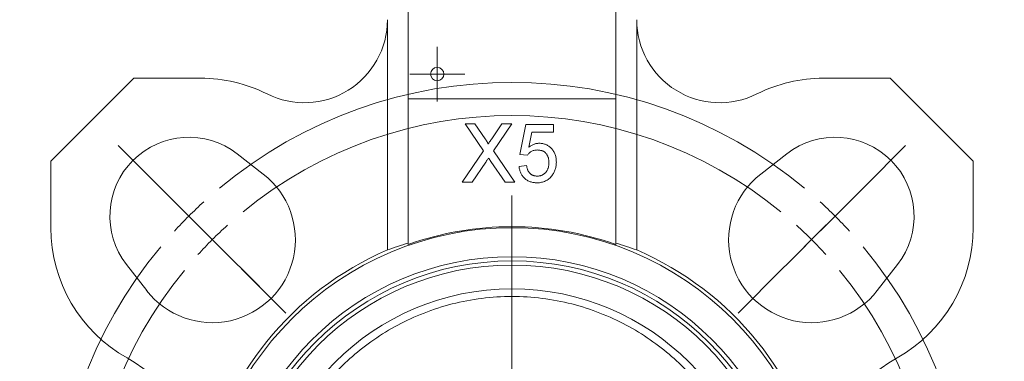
# Model space of a CAD drawing. Header units: millimetres. Extents: x 154 to 910, y 64 to 795.
# Tile 12 of 27: x 211 to 330, y 457 to 498. Entities that reach past the tile are written whole.
import ezdxf

# ---------------------------------------------------------------- set-up
doc = ezdxf.new("R2010")
doc.units = ezdxf.units.MM

# ---------------------------------------------------------------- blocks, each defined once
blk = doc.blocks.new('SW_CENTERMARKSYMBOL_3')
at = {"color": 0, "linetype": 'Continuous', "lineweight": 0}
for p, q in [((0, 2.5), (0, 3.3)), ((0, 0), (0, 2.5)), ((-2.5, 0), (-3.3, 0)), ((0, 0), (-2.5, 0)), ((0, 0), (0, -2.5)), ((0, 0), (2.5, 0)), ((2.5, 0), (3.3, 0)), ((0, -2.5), (0, -3.3))]:
    blk.add_line(p, q, dxfattribs=at)
blk = doc.blocks.new('SW_CENTERMARKSYMBOL_5')
at = {"color": 0, "linetype": 'Continuous', "lineweight": 0}
for p, q in [((-3.54, 3.54), (-8.49, 8.49)), ((81.32, 3.54), (86.27, 8.49)), ((-0.71, 0.71), (-6.01, 6.01)), ((78.49, 0.71), (83.79, 6.01)), ((38.89, -33.89), (38.89, 2.5)), ((0, 0), (-1.77, 1.77)), ((77.78, 0), (79.55, 1.77)), ((0, 0), (1.77, -1.77)), ((77.78, 0), (76.01, -1.77)), ((2.83, -2.83), (1.06, -1.06)), ((74.95, -2.83), (76.72, -1.06)), ((2.83, -2.83), (4.6, -4.6)), ((3.54, -3.54), (8.49, -8.49)), ((74.25, -3.54), (69.3, -8.49)), ((74.95, -2.83), (73.19, -4.6)), ((6.36, -6.36), (11.67, -11.67)), ((71.42, -6.36), (66.11, -11.67)), ((38.89, -38.89), (38.89, -36.39)), ((33.89, -38.89), (-2.5, -38.89)), ((38.89, -38.89), (36.39, -38.89)), ((38.89, -38.89), (38.89, -41.39)), ((38.89, -38.89), (41.39, -38.89)), ((43.89, -38.89), (80.28, -38.89)), ((38.89, -43.89), (38.89, -80.28)), ((6.36, -71.42), (11.67, -66.11)), ((71.42, -71.42), (66.11, -66.11)), ((3.54, -74.25), (8.49, -69.3)), ((74.25, -74.25), (69.3, -69.3)), ((2.83, -74.95), (4.6, -73.19)), ((74.95, -74.95), (73.19, -73.19)), ((2.83, -74.95), (1.06, -76.72)), ((74.95, -74.95), (76.72, -76.72)), ((0, -77.78), (1.77, -76.01)), ((77.78, -77.78), (76.01, -76.01)), ((0, -77.78), (-1.77, -79.55)), ((77.78, -77.78), (79.55, -79.55)), ((-0.71, -78.49), (-6.01, -83.79)), ((78.49, -78.49), (83.79, -83.79)), ((-3.54, -81.32), (-8.49, -86.27)), ((81.32, -81.32), (86.27, -86.27))]:
    blk.add_line(p, q, dxfattribs=at)
for radius, start, end in [(55, 50.2087, 129.7913), (51, 50.6172, 129.3828), (55, 132.3956, 135), (55, 45, 47.6044), (55, 135, 137.6044), (51, 132.1914, 135), (51, 45, 47.8086), (55, 42.3956, 45), (51, 135, 137.8086), (51, 42.1914, 45), (55, 140.2087, 219.7913), (55, 320.2087, 39.7913), (51, 140.6172, 219.3828), (51, 320.6172, 39.3828), (51, 222.1914, 225), (51, 315, 317.8086), (51, 225, 227.8086), (51, 312.1914, 315), (55, 222.3956, 225), (55, 315, 317.6044), (55, 225, 227.6044), (55, 312.3956, 315), (51, 230.6172, 309.3828), (55, 230.2087, 309.7913)]:
    blk.add_arc((38.89, -38.89), radius, start, end, dxfattribs=at)

msp = doc.modelspace()

# ---------------------------------------------------------------- linework, layer by layer
at = {"color": 7, "linetype": 'Continuous', "lineweight": 15}
for p, q in [((258.21, 488.21), (258.21, 553.21)), ((283.21, 553.21), (283.21, 488.21)), ((255.71, 470.02), (255.71, 497.76)), ((285.71, 497.76), (285.71, 470.02)), ((225.21, 490.71), (215.21, 480.71)), ((233.21, 490.71), (225.21, 490.71)), ((308.21, 490.71), (316.21, 490.71)), ((316.21, 490.71), (326.21, 480.71)), ((258.21, 488.21), (258.21, 470.69)), ((283.21, 488.21), (258.21, 488.21)), ((283.21, 470.69), (283.21, 488.21)), ((265.05, 485.21), (266.24, 485.21)), ((267.28, 481.97), (265.05, 485.21)), ((266.24, 485.21), (267.46, 483.43)), ((268.28, 483.43), (269.5, 485.21)), ((270.7, 485.21), (268.48, 481.96)), ((269.5, 485.21), (270.7, 485.21)), ((271.65, 481.53), (272.37, 485.12)), ((272.37, 485.12), (275.69, 485.12)), ((275.69, 485.12), (275.69, 484.22)), ((273.1, 484.22), (272.74, 482.41)), ((275.69, 484.22), (273.1, 484.22)), ((237.64, 481.6), (240.77, 479.17)), ((264.69, 478.21), (267.28, 481.97)), ((268.48, 481.96), (271.06, 478.21)), ((272.55, 481.44), (271.65, 481.53)), ((303.77, 481.6), (300.64, 479.17)), ((215.21, 480.71), (215.21, 472.71)), ((267.55, 480.62), (265.9, 478.21)), ((269.87, 478.21), (268.17, 480.68)), ((271.56, 480.09), (272.46, 480.18)), ((326.21, 480.71), (326.21, 472.71)), ((265.9, 478.21), (264.69, 478.21)), ((271.06, 478.21), (269.87, 478.21)), ((226.74, 465.14), (224.31, 468.27)), ((314.67, 465.14), (317.1, 468.27))]:
    msp.add_line(p, q, dxfattribs=at)
for centre, radius in [((261.71, 491.21), 0.8), ((270.71, 435.21), 37.5), ((270.71, 435.21), 34), ((270.71, 435.21), 33.5)]:
    msp.add_circle(centre, radius, dxfattribs=at)
for centre, radius, start, end in [((245.71, 497.76), 10, 243.4852, 360), ((295.71, 497.76), 10, 180, 296.5148), ((233.21, 472.71), 18, 63.4852, 90), ((308.21, 472.71), 18, 90, 116.5148), ((231.81, 474.1), 9.5, 52.1878, 217.8122), ((309.6, 474.1), 9.5, 322.1878, 127.8122), ((234.64, 471.27), 10, 217.8122, 52.1878), ((306.77, 471.27), 10, 127.8122, 322.1878), ((270.71, 435.21), 37.62, 70.5936, 109.4064), ((233.21, 472.71), 18, 180, 240.622), ((308.21, 472.71), 18, 299.378, 360), ((270.71, 435.21), 37.91, 113.3078, 168.8845), ((270.71, 435.21), 37.91, 11.1155, 66.6922), ((270.71, 435.21), 33, 0, 180), ((270.71, 435.21), 30.13, 0, 180), ((215.55, 441.34), 18, 3.7559, 60.622), ((325.87, 441.34), 18, 119.378, 176.2441)]:
    msp.add_arc(centre, radius, start, end, dxfattribs=at)
for centre, start_param, end_param in [((268.46, 435.21), 1.85052, 1.921336), ((272.95, 435.21), 1.220257, 1.291073)]:
    msp.add_ellipse(centre, major_axis=(37.14, 0), ratio=0.998169, start_param=start_param, end_param=end_param, dxfattribs=at)
for points, knots in [([(267.46, 483.43), (267.49, 483.39), (267.55, 483.31), (267.62, 483.19), (267.69, 483.08), (267.74, 482.99), (267.78, 482.92), (267.81, 482.86), (267.82, 482.81), (267.82, 482.78), (267.82, 482.77)], [0, 0, 0, 0, 0.209538, 0.393206, 0.554151, 0.689382, 0.80228, 0.889952, 0.956059, 1, 1, 1, 1]), ([(267.82, 482.77), (267.85, 482.81), (267.92, 482.91), (268.02, 483.06), (268.15, 483.24), (268.23, 483.37), (268.28, 483.43)], [0, 0, 0, 0, 0.195959, 0.429465, 0.696675, 1, 1, 1, 1]), ([(272.74, 482.41), (272.79, 482.44), (272.89, 482.52), (273.04, 482.61), (273.2, 482.69), (273.35, 482.76), (273.51, 482.81), (273.67, 482.85), (273.83, 482.87), (273.94, 482.87), (273.99, 482.87)], [0, 0, 0, 0, 0.136729, 0.268515, 0.395529, 0.52, 0.640496, 0.761236, 0.880107, 1, 1, 1, 1]), ([(273.99, 482.87), (274.06, 482.87), (274.2, 482.87), (274.41, 482.84), (274.6, 482.79), (274.79, 482.72), (274.97, 482.63), (275.14, 482.52), (275.3, 482.39), (275.45, 482.24), (275.59, 482.08), (275.72, 481.9), (275.82, 481.71), (275.9, 481.51), (275.97, 481.3), (276.01, 481.08), (276.04, 480.85), (276.04, 480.69), (276.05, 480.61)], [0, 0, 0, 0, 0.061997, 0.122088, 0.181375, 0.239508, 0.297836, 0.35688, 0.417282, 0.47964, 0.5425, 0.604962, 0.666991, 0.730216, 0.794173, 0.860458, 0.928578, 1, 1, 1, 1]), ([(267.55, 480.62), (267.57, 480.64), (267.61, 480.71), (267.69, 480.82), (267.78, 480.95), (267.84, 481.05), (267.88, 481.1)], [0, 0, 0, 0, 0.174779, 0.398246, 0.673111, 1, 1, 1, 1]), ([(267.88, 481.1), (267.93, 481.03), (268.02, 480.89), (268.12, 480.75), (268.17, 480.68)], [0, 0, 0, 0, 0.494218, 1, 1, 1, 1]), ([(273.74, 482.07), (273.67, 482.06), (273.54, 482.06), (273.35, 482.03), (273.17, 481.97), (273.02, 481.9), (272.88, 481.8), (272.75, 481.69), (272.64, 481.57), (272.58, 481.48), (272.55, 481.44)], [0, 0, 0, 0, 0.14786, 0.283561, 0.412369, 0.534236, 0.652692, 0.768663, 0.883652, 1, 1, 1, 1]), ([(275.15, 480.55), (275.15, 480.61), (275.15, 480.72), (275.13, 480.88), (275.1, 481.04), (275.06, 481.18), (275.01, 481.32), (274.95, 481.44), (274.88, 481.56), (274.8, 481.66), (274.7, 481.76), (274.6, 481.84), (274.48, 481.91), (274.35, 481.97), (274.22, 482.01), (274.07, 482.04), (273.91, 482.06), (273.8, 482.06), (273.74, 482.07)], [0, 0, 0, 0, 0.072866, 0.141887, 0.207453, 0.270438, 0.331641, 0.390108, 0.448069, 0.505503, 0.562488, 0.619084, 0.676416, 0.735452, 0.796241, 0.860406, 0.928305, 1, 1, 1, 1]), ([(273.73, 478.12), (273.66, 478.12), (273.51, 478.12), (273.3, 478.15), (273.09, 478.19), (272.9, 478.25), (272.71, 478.32), (272.54, 478.42), (272.37, 478.53), (272.22, 478.65), (272.09, 478.8), (271.96, 478.95), (271.85, 479.11), (271.76, 479.29), (271.69, 479.47), (271.63, 479.67), (271.58, 479.88), (271.57, 480.02), (271.56, 480.09)], [0, 0, 0, 0, 0.069298, 0.135561, 0.199671, 0.261716, 0.322662, 0.382907, 0.443032, 0.503501, 0.563724, 0.62398, 0.683629, 0.743848, 0.805192, 0.867649, 0.932778, 1, 1, 1, 1]), ([(272.46, 480.18), (272.47, 480.13), (272.48, 480.03), (272.52, 479.89), (272.56, 479.76), (272.61, 479.63), (272.66, 479.52), (272.73, 479.42), (272.8, 479.32), (272.87, 479.24), (272.96, 479.16), (273.05, 479.1), (273.15, 479.05), (273.26, 479), (273.37, 478.97), (273.49, 478.94), (273.61, 478.93), (273.7, 478.93), (273.74, 478.93)], [0, 0, 0, 0, 0.077361, 0.15048, 0.219977, 0.286681, 0.349678, 0.41068, 0.469427, 0.526756, 0.583142, 0.638824, 0.695263, 0.752696, 0.810849, 0.871356, 0.934436, 1, 1, 1, 1]), ([(273.74, 478.93), (273.79, 478.93), (273.9, 478.93), (274.05, 478.95), (274.19, 478.99), (274.33, 479.03), (274.45, 479.1), (274.57, 479.18), (274.68, 479.26), (274.77, 479.37), (274.86, 479.49), (274.94, 479.61), (275, 479.75), (275.06, 479.89), (275.1, 480.04), (275.13, 480.21), (275.15, 480.38), (275.15, 480.49), (275.15, 480.55)], [0, 0, 0, 0, 0.065801, 0.128677, 0.188676, 0.247598, 0.304849, 0.361786, 0.419523, 0.478682, 0.53877, 0.598799, 0.660184, 0.722952, 0.787993, 0.855404, 0.926153, 1, 1, 1, 1]), ([(276.05, 480.61), (276.04, 480.53), (276.04, 480.38), (276.02, 480.15), (275.97, 479.93), (275.92, 479.72), (275.84, 479.52), (275.75, 479.33), (275.64, 479.14), (275.55, 479.03), (275.51, 478.97)], [0, 0, 0, 0, 0.132462, 0.26165, 0.387547, 0.510782, 0.632675, 0.75466, 0.876523, 1, 1, 1, 1]), ([(275.51, 478.97), (275.46, 478.9), (275.35, 478.77), (275.16, 478.59), (274.96, 478.45), (274.74, 478.33), (274.51, 478.23), (274.26, 478.17), (274, 478.12), (273.82, 478.12), (273.73, 478.12)], [0, 0, 0, 0, 0.127893, 0.251579, 0.372793, 0.492778, 0.61359, 0.737809, 0.86618, 1, 1, 1, 1]), ([(241.5, 435.21), (241.5, 436.42), (241.57, 437.72), (241.94, 440.45), (242.23, 441.89), (243.1, 444.88), (243.68, 446.43), (245.22, 449.58), (246.17, 451.17), (248.51, 454.29), (249.89, 455.81), (253.11, 458.62), (254.94, 459.9), (258.98, 462.06), (261.19, 462.93), (265.84, 464.11), (268.27, 464.42), (273.14, 464.42), (275.57, 464.11), (280.22, 462.93), (282.43, 462.06), (286.47, 459.9), (288.3, 458.62), (291.52, 455.81), (292.9, 454.29), (295.24, 451.17), (296.19, 449.58), (297.73, 446.43), (298.31, 444.88), (299.18, 441.89), (299.47, 440.45), (299.84, 437.72), (299.91, 436.42), (299.91, 435.21)], [0, 0, 0, 0, 0.0625, 0.0625, 0.125, 0.125, 0.1875, 0.1875, 0.25, 0.25, 0.3125, 0.3125, 0.375, 0.375, 0.4375, 0.4375, 0.5, 0.5, 0.5625, 0.5625, 0.625, 0.625, 0.6875, 0.6875, 0.75, 0.75, 0.8125, 0.8125, 0.875, 0.875, 0.9375, 0.9375, 1, 1, 1, 1])]:
    msp.add_open_spline(points, degree=3, knots=knots, dxfattribs=at)

# ---------------------------------------------------------------- block references
at = {"color": 7, "linetype": 'Continuous', "lineweight": 0}
for name, p in [('SW_CENTERMARKSYMBOL_5', (231.81, 474.1)), ('SW_CENTERMARKSYMBOL_3', (261.71, 491.21))]:
    msp.add_blockref(name, p, dxfattribs=at)

doc.saveas('drawing.dxf')
